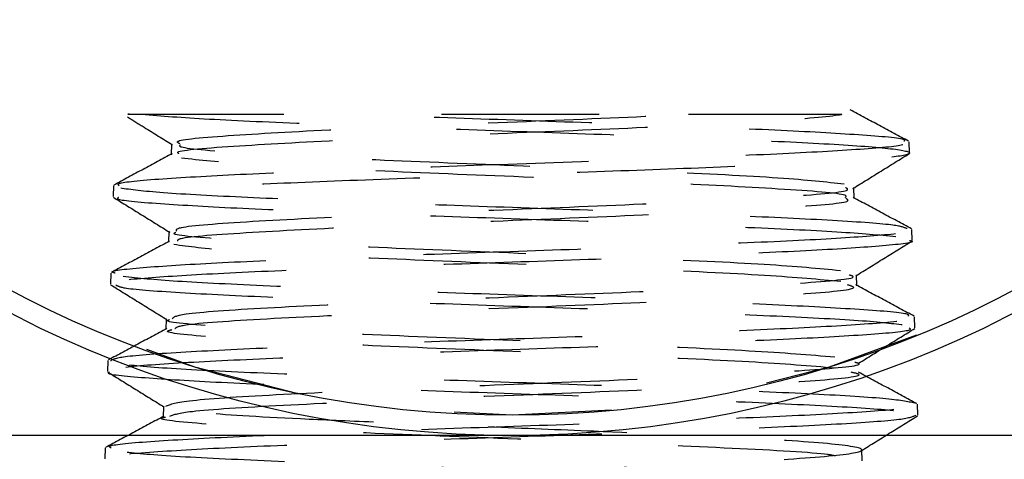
# Model space of a CAD drawing. Header units: inches. Extents: x 1907 to 2452, y -210 to -54.
# Tile 40 of 256: x 1944.444 to 1945.069, y -169.049 to -168.769. Entities that reach past the tile are written whole.
import ezdxf

# ---------------------------------------------------------------- set-up
doc = ezdxf.new("R2010")
doc.units = ezdxf.units.IN
doc.header["$LTSCALE"] = 0.5
doc.header["$MEASUREMENT"] = 0
doc.linetypes.add('HIDDEN', pattern=[0.225, 0.15, -0.075])
doc.layers.add('SID-M-H', color=4, linetype='HIDDEN')
doc.layers.add('SID-M-S', color=105, linetype='Continuous')

msp = doc.modelspace()

# ---------------------------------------------------------------- linework, layer by layer
at = {"layer": 'SID-M-H'}
for p, q in [((1944.54024, -168.84823), (1944.54003, -168.85517)), ((1945.00856, -168.85398), (1945.00834, -168.84699)), ((1944.50331, -168.87477), (1944.5031, -168.88173)), ((1944.97336, -168.88294), (1944.97314, -168.876)), ((1944.53851, -168.90379), (1944.5383, -168.91073)), ((1945.01029, -168.90957), (1945.01007, -168.90264)), ((1944.50159, -168.93034), (1944.50137, -168.93733)), ((1944.97508, -168.93851), (1944.97487, -168.93157)), ((1944.53679, -168.95934), (1944.53657, -168.96629)), ((1945.01201, -168.96506), (1945.0118, -168.9581)), ((1944.49986, -168.98594), (1944.49964, -168.99288)), ((1945.01374, -169.02069), (1945.01352, -169.0137)), ((1944.53507, -169.0149), (1944.53485, -169.02184)), ((1944.49813, -169.04143), (1944.49792, -169.0484)), ((1944.97854, -169.04963), (1944.97832, -169.04268))]:
    msp.add_line(p, q, dxfattribs=at)
msp.add_circle((1944.75626, -168.34351), 0.67706, dxfattribs=at)
for points, knots in [([(1944.52128, -168.82951), (1944.53395, -168.8305), (1944.5593, -168.83249), (1944.62669, -168.83548), (1944.70683, -168.83846), (1944.79312, -168.84145), (1944.87518, -168.84443), (1944.94392, -168.84742), (1944.99152, -168.8504), (1945.01261, -168.85338), (1945.0048, -168.85637), (1944.96893, -168.85935), (1944.90904, -168.86234), (1944.83187, -168.86532), (1944.74609, -168.8683), (1944.66149, -168.87128), (1944.58716, -168.87427), (1944.53323, -168.87725), (1944.50449, -168.87977), (1944.5061, -168.8813), (1944.50667, -168.88184)], [0, 0, 0, 0, 0.056861, 0.113722, 0.170608, 0.227516, 0.284444, 0.341393, 0.398364, 0.455354, 0.512366, 0.569399, 0.626452, 0.683526, 0.74062, 0.797736, 0.854873, 0.912031, 0.96921, 1, 1, 1, 1]), ([(1944.51326, -168.82951), (1944.51253, -168.82951), (1944.51031, -168.82951), (1944.53736, -168.82951), (1944.58855, -168.82951), (1944.65844, -168.82951), (1944.73601, -168.82951), (1944.80974, -168.82951), (1944.85003, -168.82951), (1944.86824, -168.82951)], [0, 0, 0, 0, 0.082798, 0.247848, 0.409581, 0.568002, 0.723103, 0.874873, 1, 1, 1, 1]), ([(1944.51225, -168.83115), (1944.51579, -168.83335), (1944.52528, -168.83924), (1944.53477, -168.84513), (1944.54072, -168.84883)], [0, 0, 0, 0, 0.372971, 1, 1, 1, 1]), ([(1944.54548, -168.84823), (1944.54432, -168.84765), (1944.54057, -168.84575), (1944.57916, -168.84255), (1944.65202, -168.83863), (1944.74703, -168.83471), (1944.82242, -168.83165), (1944.85919, -168.82993), (1944.86824, -168.82951)], [0, 0, 0, 0, 0.093809, 0.303449, 0.512972, 0.722376, 0.931661, 1, 1, 1, 1]), ([(1944.54491, -168.85451), (1944.54434, -168.85414), (1944.54172, -168.85247), (1944.5795, -168.84949), (1944.65173, -168.84557), (1944.74724, -168.84165), (1944.8436, -168.83772), (1944.92299, -168.83381), (1944.95622, -168.83105), (1944.96482, -168.82963), (1944.96556, -168.82951)], [0, 0, 0, 0, 0.0437136, 0.2008573, 0.3579126, 0.5148793, 0.6717576, 0.8285474, 0.9852485, 1, 1, 1, 1]), ([(1945.0051, -168.8465), (1945.00543, -168.84626), (1945.00708, -168.84502), (1944.98163, -168.84278), (1944.9307, -168.8398), (1944.85779, -168.83681), (1944.77427, -168.83383), (1944.70381, -168.83139), (1944.66578, -168.82995), (1944.65403, -168.82951)], [0, 0, 0, 0, 0.043155, 0.218954, 0.394688, 0.570356, 0.745959, 0.921498, 1, 1, 1, 1]), ([(1944.86824, -168.82951), (1944.87215, -168.82951), (1944.89182, -168.82951), (1944.92695, -168.82951), (1944.95417, -168.82951), (1944.96316, -168.82951), (1944.96556, -168.82951)], [0, 0, 0, 0, 0.082422, 0.414762, 0.84371, 1, 1, 1, 1]), ([(1945.00799, -168.84663), (1945.00182, -168.84331), (1944.98947, -168.83667), (1944.97713, -168.83003), (1944.97096, -168.82671)], [0, 0, 0, 0, 0.500071, 1, 1, 1, 1]), ([(1944.50686, -168.87488), (1944.50635, -168.87433), (1944.50492, -168.87278), (1944.53411, -168.87024), (1944.58845, -168.86725), (1944.66304, -168.86427), (1944.75044, -168.86119), (1944.8417, -168.85801), (1944.92199, -168.85482), (1944.97784, -168.85174), (1945.00686, -168.8492), (1945.00535, -168.84765), (1945.00481, -168.8471)], [0, 0, 0, 0, 0.059643, 0.167298, 0.274914, 0.38249, 0.490026, 0.607818, 0.725611, 0.833025, 0.940397, 1, 1, 1, 1]), ([(1944.96716, -168.87394), (1944.95563, -168.87263), (1944.93259, -168.87002), (1944.85293, -168.86609), (1944.75776, -168.86217), (1944.66094, -168.85825), (1944.58545, -168.85432), (1944.54391, -168.85119), (1944.54538, -168.84935), (1944.5458, -168.84883)], [0, 0, 0, 0, 0.156495, 0.312902, 0.469221, 0.625452, 0.781596, 0.937651, 1, 1, 1, 1]), ([(1944.54064, -168.85451), (1944.53447, -168.85784), (1944.52213, -168.86448), (1944.50978, -168.87112), (1944.5036, -168.87444)], [0, 0, 0, 0, 0.499923, 1, 1, 1, 1]), ([(1944.96784, -168.88231), (1944.96828, -168.88183), (1944.96994, -168.88005), (1944.92912, -168.87696), (1944.85406, -168.87304), (1944.75725, -168.86911), (1944.66186, -168.86519), (1944.58174, -168.86127), (1944.55819, -168.85865), (1944.54642, -168.85734)], [0, 0, 0, 0, 0.057296, 0.214634, 0.371884, 0.529045, 0.686119, 0.843103, 1, 1, 1, 1]), ([(1944.97264, -168.87662), (1944.97859, -168.87293), (1944.99049, -168.86554), (1945.0024, -168.85815), (1945.00835, -168.85445)], [0, 0, 0, 0, 0.499944, 1, 1, 1, 1]), ([(1945.00704, -168.9021), (1945.00496, -168.90133), (1945.0002, -168.89956), (1944.95962, -168.8968), (1944.89614, -168.89382), (1944.81601, -168.89083), (1944.73093, -168.8879), (1944.6501, -168.88501), (1944.58082, -168.88213), (1944.52719, -168.8792), (1944.51315, -168.87721), (1944.50614, -168.87621)], [0, 0, 0, 0, 0.08933, 0.204785, 0.320198, 0.435569, 0.550898, 0.660264, 0.769631, 0.884836, 1, 1, 1, 1]), ([(1944.5436, -168.90379), (1944.54315, -168.903), (1944.54198, -168.90089), (1944.58739, -168.89748), (1944.66564, -168.89356), (1944.76295, -168.88963), (1944.85899, -168.88571), (1944.93291, -168.88179), (1944.97251, -168.87855), (1944.96897, -168.87663), (1944.96784, -168.87601)], [0, 0, 0, 0, 0.086181, 0.227564, 0.368869, 0.510094, 0.65124, 0.792307, 0.933296, 1, 1, 1, 1]), ([(1944.50332, -168.88224), (1944.50928, -168.88594), (1944.52118, -168.89332), (1944.53308, -168.90071), (1944.53903, -168.90441)], [0, 0, 0, 0, 0.500052, 1, 1, 1, 1]), ([(1944.50645, -168.88238), (1944.50608, -168.88266), (1944.50439, -168.88393), (1944.53025, -168.8862), (1944.58175, -168.88919), (1944.65514, -168.89217), (1944.73939, -168.89515), (1944.82589, -168.89814), (1944.90403, -168.90112), (1944.96754, -168.90411), (1944.9891, -168.9061), (1944.99988, -168.90709)], [0, 0, 0, 0, 0.033768, 0.154393, 0.275062, 0.395775, 0.516532, 0.637333, 0.758178, 0.879067, 1, 1, 1, 1]), ([(1945.0098, -168.90223), (1945.00363, -168.89891), (1944.99129, -168.89227), (1944.97894, -168.88563), (1944.97277, -168.88231)], [0, 0, 0, 0, 0.500067, 1, 1, 1, 1]), ([(1944.54421, -168.91004), (1944.54409, -168.90948), (1944.54367, -168.9076), (1944.58763, -168.90442), (1944.66544, -168.9005), (1944.76299, -168.89658), (1944.85908, -168.89265), (1944.93309, -168.88873), (1944.97273, -168.88549), (1944.96919, -168.88356), (1944.96805, -168.88294)], [0, 0, 0, 0, 0.062809, 0.20779, 0.35269, 0.497509, 0.642247, 0.786903, 0.931479, 1, 1, 1, 1]), ([(1944.50438, -168.93043), (1944.50356, -168.93017), (1944.4996, -168.92891), (1944.52146, -168.92666), (1944.56862, -168.92368), (1944.63918, -168.92069), (1944.72229, -168.91771), (1944.80939, -168.91472), (1944.89016, -168.91174), (1944.95663, -168.90875), (1944.99717, -168.90576), (1945.01449, -168.90373), (1945.00971, -168.9027), (1945.00952, -168.90266)], [0, 0, 0, 0, 0.028185, 0.135845, 0.243465, 0.351047, 0.458589, 0.566092, 0.673557, 0.780982, 0.888368, 0.995716, 1, 1, 1, 1]), ([(1944.9647, -168.92887), (1944.95095, -168.92756), (1944.92346, -168.92495), (1944.83904, -168.92102), (1944.74182, -168.9171), (1944.64582, -168.91318), (1944.57492, -168.90925), (1944.53883, -168.90633), (1944.54222, -168.90472), (1944.54285, -168.90442)], [0, 0, 0, 0, 0.160695, 0.3213, 0.481815, 0.642241, 0.802578, 0.962825, 1, 1, 1, 1]), ([(1945.00845, -168.90962), (1945.00904, -168.90977), (1945.01356, -168.91092), (1944.99424, -168.91306), (1944.95045, -168.91604), (1944.88203, -168.91902), (1944.8001, -168.92201), (1944.71292, -168.92499), (1944.63081, -168.92797), (1944.56207, -168.93096), (1944.51785, -168.93394), (1944.49823, -168.93609), (1944.50267, -168.93724), (1944.50328, -168.93739)], [0, 0, 0, 0, 0.016208, 0.123483, 0.230797, 0.33815, 0.445543, 0.552974, 0.660445, 0.767955, 0.875505, 0.983093, 1, 1, 1, 1]), ([(1944.53897, -168.91004), (1944.5328, -168.91337), (1944.52046, -168.92001), (1944.50811, -168.92665), (1944.50194, -168.92997)], [0, 0, 0, 0, 0.499926, 1, 1, 1, 1]), ([(1944.9649, -168.93581), (1944.95113, -168.9345), (1944.9236, -168.93189), (1944.8392, -168.92796), (1944.74151, -168.92404), (1944.64682, -168.92012), (1944.57062, -168.91619), (1944.55124, -168.91358), (1944.54155, -168.91227)], [0, 0, 0, 0, 0.166899, 0.333705, 0.500418, 0.667038, 0.833566, 1, 1, 1, 1]), ([(1944.97438, -168.93217), (1944.98033, -168.92848), (1944.99223, -168.92109), (1945.00413, -168.9137), (1945.01008, -168.91001)], [0, 0, 0, 0, 0.499952, 1, 1, 1, 1]), ([(1945.00787, -168.95767), (1945.00806, -168.95729), (1945.00875, -168.95591), (1944.97986, -168.95354), (1944.92508, -168.95055), (1944.84944, -168.94756), (1944.76385, -168.94458), (1944.6772, -168.94159), (1944.60011, -168.93861), (1944.5387, -168.93562), (1944.51915, -168.93363), (1944.50937, -168.93263)], [0, 0, 0, 0, 0.045771, 0.165201, 0.284588, 0.403931, 0.523232, 0.642489, 0.761703, 0.880873, 1, 1, 1, 1]), ([(1944.54058, -168.95935), (1944.54155, -168.95835), (1944.54379, -168.95603), (1944.5967, -168.95241), (1944.67994, -168.94849), (1944.77897, -168.94456), (1944.87395, -168.94064), (1944.94312, -168.93672), (1944.97708, -168.9337), (1944.97159, -168.93198), (1944.9703, -168.93158)], [0, 0, 0, 0, 0.108984, 0.25043, 0.391796, 0.533084, 0.674294, 0.815425, 0.956478, 1, 1, 1, 1]), ([(1944.50153, -168.93776), (1944.50748, -168.94145), (1944.51938, -168.94883), (1944.53128, -168.95622), (1944.53723, -168.95992)], [0, 0, 0, 0, 0.500045, 1, 1, 1, 1]), ([(1944.50494, -168.9379), (1944.50603, -168.93857), (1944.50875, -168.94023), (1944.54563, -168.94289), (1944.60673, -168.94588), (1944.68585, -168.94886), (1944.77264, -168.95185), (1944.85787, -168.95483), (1944.93113, -168.95781), (1944.98676, -168.9608), (1945.00145, -168.96279), (1945.00879, -168.96378)], [0, 0, 0, 0, 0.077464, 0.192635, 0.307848, 0.423102, 0.538399, 0.653737, 0.769117, 0.884538, 1, 1, 1, 1]), ([(1944.54232, -168.96563), (1944.54328, -168.96485), (1944.54584, -168.96275), (1944.59686, -168.95935), (1944.67977, -168.95543), (1944.77905, -168.9515), (1944.87393, -168.94758), (1944.94378, -168.94366), (1944.97833, -168.94042), (1944.9714, -168.9385), (1944.96918, -168.93788)], [0, 0, 0, 0, 0.085157, 0.226701, 0.368166, 0.509553, 0.650862, 0.792092, 0.933243, 1, 1, 1, 1]), ([(1945.01154, -168.9578), (1945.00536, -168.95448), (1944.99302, -168.94784), (1944.98067, -168.94119), (1944.9745, -168.93787)], [0, 0, 0, 0, 0.500074, 1, 1, 1, 1]), ([(1944.50151, -168.98599), (1944.503, -168.98513), (1944.50621, -168.98327), (1944.54587, -168.98041), (1944.60828, -168.97743), (1944.68808, -168.97444), (1944.77537, -168.97145), (1944.86036, -168.96847), (1944.93397, -168.96548), (1944.98579, -168.9625), (1945.01185, -168.96007), (1945.00907, -168.95864), (1945.00823, -168.95821)], [0, 0, 0, 0, 0.093581, 0.201195, 0.30877, 0.416306, 0.523803, 0.631261, 0.73868, 0.846061, 0.953403, 1, 1, 1, 1]), ([(1944.9611, -168.9838), (1944.94518, -168.98249), (1944.91333, -168.97987), (1944.82449, -168.97595), (1944.72572, -168.97203), (1944.631, -168.9681), (1944.5653, -168.96418), (1944.53381, -168.96146), (1944.53853, -168.96004), (1944.53889, -168.95993)], [0, 0, 0, 0, 0.1646214, 0.3291517, 0.4935908, 0.657939, 0.8221961, 0.9863623, 1, 1, 1, 1]), ([(1944.53721, -168.96563), (1944.53104, -168.96894), (1944.5187, -168.97558), (1944.50635, -168.98222), (1944.50018, -168.98554)], [0, 0, 0, 0, 0.499937, 1, 1, 1, 1]), ([(1945.0084, -168.96518), (1945.00902, -168.96571), (1945.01081, -168.96723), (1944.98208, -168.96975), (1944.92781, -168.97273), (1944.85274, -168.97571), (1944.76709, -168.9787), (1944.68011, -168.98168), (1944.60146, -168.98466), (1944.5411, -168.98765), (1944.50454, -168.99041), (1944.50287, -168.99218), (1944.50215, -168.99295)], [0, 0, 0, 0, 0.057075, 0.164334, 0.27163, 0.378966, 0.486341, 0.593755, 0.701208, 0.8087, 0.91623, 1, 1, 1, 1]), ([(1944.9613, -168.99074), (1944.94536, -168.98943), (1944.91348, -168.98682), (1944.82457, -168.98289), (1944.72564, -168.97897), (1944.63105, -168.97504), (1944.56447, -168.97112), (1944.533, -168.9682), (1944.53921, -168.96659), (1944.54038, -168.96629)], [0, 0, 0, 0, 0.160727, 0.321366, 0.481916, 0.642377, 0.802749, 0.963032, 1, 1, 1, 1]), ([(1944.97618, -168.98767), (1944.98213, -168.98398), (1944.99403, -168.97659), (1945.00593, -168.9692), (1945.01189, -168.96551)], [0, 0, 0, 0, 0.4999512, 1, 1, 1, 1]), ([(1945.01271, -169.0132), (1945.00823, -169.01222), (1944.99918, -169.01025), (1944.95055, -169.00728), (1944.88188, -169.0043), (1944.79848, -169.00131), (1944.71058, -168.99832), (1944.6277, -168.99534), (1944.55997, -168.99235), (1944.51237, -168.98937), (1944.50419, -168.98738), (1944.5001, -168.98638)], [0, 0, 0, 0, 0.109394, 0.220859, 0.332285, 0.443671, 0.555017, 0.666323, 0.777589, 0.888815, 1, 1, 1, 1]), ([(1944.53647, -169.01491), (1944.53958, -169.01369), (1944.54602, -169.01117), (1944.60706, -169.00734), (1944.69485, -169.00341), (1944.79512, -168.99949), (1944.88855, -168.99557), (1944.9524, -168.99164), (1944.98146, -168.98883), (1944.97472, -168.98732), (1944.97383, -168.98712)], [0, 0, 0, 0, 0.131474, 0.272855, 0.414158, 0.555383, 0.696531, 0.8376, 0.978592, 1, 1, 1, 1]), ([(1944.50085, -168.99343), (1944.50067, -168.99349), (1944.4975, -168.99455), (1944.51856, -168.9966), (1944.56418, -168.99958), (1944.63468, -169.00257), (1944.71811, -169.00555), (1944.80609, -169.00854), (1944.8886, -169.01152), (1944.9557, -169.0145), (1945.00242, -169.01749), (1945.00989, -169.01947), (1945.01362, -169.02047)], [0, 0, 0, 0, 0.00693, 0.117113, 0.227335, 0.337597, 0.447899, 0.558241, 0.668621, 0.779042, 0.889501, 1, 1, 1, 1]), ([(1944.49978, -168.99329), (1944.50573, -168.99698), (1944.51763, -169.00437), (1944.52954, -169.01176), (1944.53549, -169.01546)], [0, 0, 0, 0, 0.500052, 1, 1, 1, 1]), ([(1944.53911, -169.02124), (1944.5419, -169.02023), (1944.54826, -169.01791), (1944.60715, -169.01428), (1944.69472, -169.01036), (1944.79522, -169.00643), (1944.8885, -169.00251), (1944.95322, -168.99859), (1944.98225, -168.99555), (1944.97362, -168.99383), (1944.97154, -168.99341)], [0, 0, 0, 0, 0.109443, 0.250598, 0.391675, 0.532674, 0.673596, 0.81444, 0.955206, 1, 1, 1, 1]), ([(1945.01321, -169.01332), (1945.00703, -169.01), (1944.99469, -169.00336), (1944.98234, -168.99672), (1944.97617, -168.9934)], [0, 0, 0, 0, 0.500073, 1, 1, 1, 1]), ([(1944.50179, -169.04154), (1944.50104, -169.04107), (1944.49871, -169.0396), (1944.52625, -169.03714), (1944.5797, -169.03416), (1944.65462, -169.03117), (1944.74056, -169.02819), (1944.82826, -169.0252), (1944.90796, -169.02221), (1944.96967, -169.01923), (1945.00796, -169.01641), (1945.01037, -169.01459), (1945.01146, -169.01376)], [0, 0, 0, 0, 0.051074, 0.158699, 0.266285, 0.373833, 0.481341, 0.588811, 0.696242, 0.803635, 0.910989, 1, 1, 1, 1]), ([(1944.66829, -169.02508), (1944.65235, -169.0244), (1944.60588, -169.02241), (1944.55253, -169.01919), (1944.54184, -169.01665), (1944.53666, -169.01542)], [0, 0, 0, 0, 0.21222, 0.618641, 1, 1, 1, 1]), ([(1944.5354, -169.02122), (1944.52923, -169.02454), (1944.51689, -169.03118), (1944.50454, -169.03782), (1944.49837, -169.04114)], [0, 0, 0, 0, 0.499933, 1, 1, 1, 1]), ([(1945.01258, -169.02073), (1945.01072, -169.02164), (1945.00681, -169.02354), (1944.96563, -169.02644), (1944.90211, -169.02942), (1944.82142, -169.0324), (1944.73346, -169.03538), (1944.6481, -169.03837), (1944.5744, -169.04135), (1944.52297, -169.04434), (1944.49752, -169.04672), (1944.50056, -169.04811), (1944.50143, -169.04851)], [0, 0, 0, 0, 0.09789, 0.205174, 0.312497, 0.419859, 0.527259, 0.634698, 0.742176, 0.849692, 0.957248, 1, 1, 1, 1]), ([(1944.96152, -169.04655), (1944.96012, -169.04625), (1944.95253, -169.04465), (1944.89839, -169.04174), (1944.8105, -169.03782), (1944.70914, -169.0339), (1944.61671, -169.02997), (1944.55569, -169.02605), (1944.52874, -169.02334), (1944.5358, -169.02194), (1944.53628, -169.02184)], [0, 0, 0, 0, 0.035719, 0.194763, 0.353721, 0.512591, 0.671373, 0.830069, 0.988677, 1, 1, 1, 1]), ([(1944.97787, -169.04325), (1944.98382, -169.03955), (1944.99573, -169.03216), (1945.00763, -169.02477), (1945.01358, -169.02108)], [0, 0, 0, 0, 0.499947, 1, 1, 1, 1]), ([(1944.53504, -169.07045), (1944.53448, -169.07034), (1944.52749, -169.06892), (1944.55519, -169.06619), (1944.61721, -169.06227), (1944.71057, -169.05834), (1944.81146, -169.05442), (1944.90189, -169.0505), (1944.96392, -169.04657), (1944.98573, -169.04265), (1944.96307, -169.03873), (1944.90045, -169.0348), (1944.8192, -169.03129), (1944.76369, -169.02908), (1944.74107, -169.02818)], [0, 0, 0, 0, 0.008009, 0.101069, 0.194077, 0.287035, 0.379942, 0.472798, 0.565603, 0.658357, 0.751061, 0.843714, 0.936315, 1, 1, 1, 1]), ([(1945.01108, -169.06873), (1945.01038, -169.06816), (1945.00845, -169.06658), (1944.9731, -169.06402), (1944.91244, -169.06103), (1944.83286, -169.05804), (1944.74509, -169.05506), (1944.65839, -169.05207), (1944.58339, -169.04908), (1944.52589, -169.0461), (1944.51005, -169.04411), (1944.50213, -169.04311)], [0, 0, 0, 0, 0.067728, 0.184407, 0.301045, 0.417642, 0.534196, 0.65071, 0.767181, 0.883611, 1, 1, 1, 1])]:
    msp.add_open_spline(points, degree=3, knots=knots, dxfattribs=at)
at = {"layer": 'SID-M-S'}
msp.add_line((1945.30626, -169.03351), (1944.20626, -169.03351), dxfattribs=at)
for radius in [0.69, 0.67714]:
    msp.add_circle((1944.75626, -168.34351), radius, dxfattribs=at)

doc.saveas('drawing.dxf')
